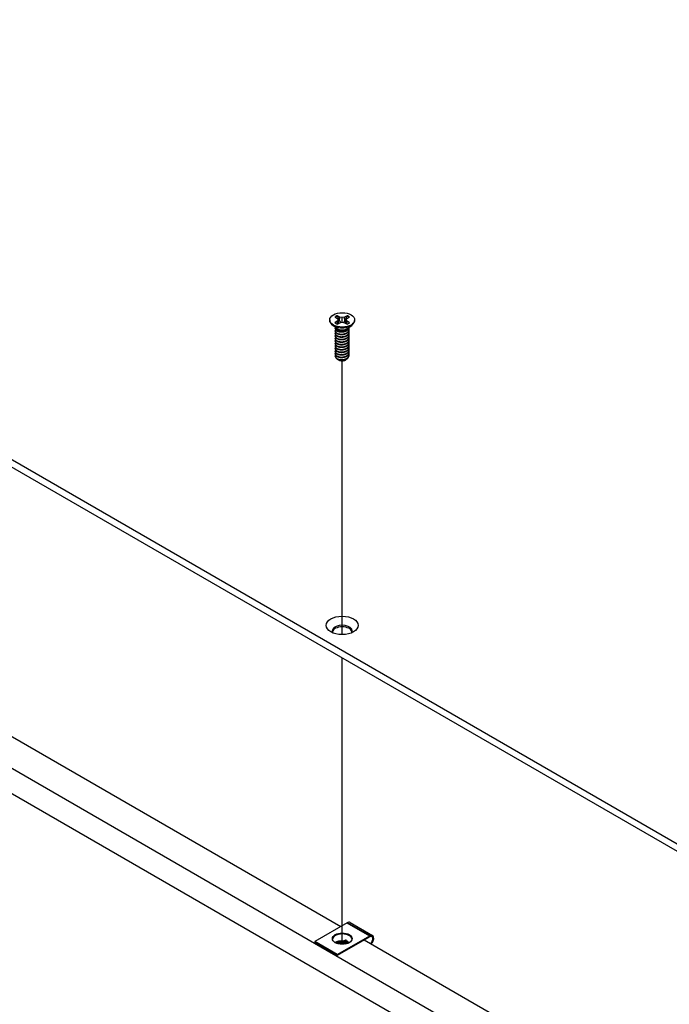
# Model space of a CAD drawing. Header units: millimetres. Extents: x 64 to 1798, y 64 to 1382.
# Tile 65 of 76: x 1342 to 1447, y 988 to 1148. Entities that reach past the tile are written whole.
import ezdxf

# ---------------------------------------------------------------- set-up
doc = ezdxf.new("R2010")
doc.units = ezdxf.units.MM
doc.header["$LTSCALE"] = 6.666667
for name, color, linetype, lineweight in [('Tweak Trail (ANSI)', 7, 'Continuous', 25), ('Visible (ANSI)', 7, 'Continuous', 25), ('Visible Narrow (ANSI)', 7, 'Continuous', 35)]:
    doc.layers.add(name, color=color, linetype=linetype, lineweight=lineweight)

msp = doc.modelspace()

# ---------------------------------------------------------------- linework, layer by layer
at = {"layer": 'Tweak Trail (ANSI)'}
for p, q in [((1394.1523, 1048.1598), (1394.1523, 1092.7763)), ((1394.1523, 997.6875), (1394.1523, 1044.3697))]:
    msp.add_line(p, q, dxfattribs=at)
at = {"layer": 'Visible (ANSI)'}
for p, q in [((1450.1547, 1013.2147), (1216.0789, 1148.3584)), ((1216.0789, 1147.1804), (1450.1547, 1012.0367)), ((1392.1218, 1099.4351), (1392.1218, 1099.3205)), ((1392.9559, 1099.8922), (1393.3517, 1099.6636)), ((1393.3517, 1099.2065), (1392.9559, 1098.9779)), ((1393.3517, 1099.6636), (1393.5157, 1099.4351)), ((1393.5157, 1099.4351), (1393.3517, 1099.2065)), ((1393.3909, 1098.7601), (1393.3517, 1099.2065)), ((1393.7579, 1099.8981), (1393.362, 1100.1267)), ((1393.5813, 1098.87), (1393.5157, 1099.4351)), ((1393.7204, 1099.2487), (1393.7579, 1099.8981)), ((1394.1538, 1099.8034), (1393.7579, 1099.8981)), ((1393.7579, 1098.972), (1394.1538, 1099.0667)), ((1394.5497, 1099.8981), (1394.1538, 1099.8034)), ((1394.1538, 1099.0667), (1394.1538, 1099.8034)), ((1394.1538, 1099.0667), (1394.5497, 1098.972)), ((1394.9456, 1100.1267), (1394.5497, 1099.8981)), ((1394.5871, 1099.2487), (1394.5497, 1099.8981)), ((1394.7263, 1098.87), (1394.7918, 1099.4351)), ((1394.7918, 1099.4351), (1394.9558, 1099.6636)), ((1394.9558, 1099.2065), (1394.7918, 1099.4351)), ((1394.9166, 1098.7601), (1394.9558, 1099.2065)), ((1394.9558, 1099.6636), (1395.3517, 1099.8922)), ((1395.3517, 1098.9779), (1394.9558, 1099.2065)), ((1396.1858, 1099.4351), (1396.1858, 1099.3205)), ((1215.234, 1098.5897), (1450.1631, 962.9532)), ((1393.2562, 1098.0769), (1392.551, 1098.5994)), ((1393.0159, 1098.0358), (1393.0159, 1098.0876)), ((1393.0159, 1097.621), (1393.0159, 1097.6728)), ((1393.452, 1097.7995), (1393.3491, 1097.8589)), ((1393.362, 1098.7434), (1393.7579, 1098.972)), ((1394.5497, 1098.972), (1394.9456, 1098.7434)), ((1394.9133, 1097.8329), (1394.9584, 1097.8589)), ((1395.0513, 1098.0769), (1395.7566, 1098.5994)), ((1395.2917, 1098.2432), (1395.2917, 1098.255)), ((1395.2917, 1097.8284), (1395.2917, 1097.8802)), ((1395.2917, 1097.4136), (1395.2917, 1097.4655)), ((1446.571, 960.8793), (1211.6419, 1096.5158)), ((1393.0159, 1097.2062), (1393.0159, 1097.2581)), ((1393.0159, 1096.7914), (1393.0159, 1096.8433)), ((1393.0159, 1096.3767), (1393.0159, 1096.4285)), ((1393.0159, 1095.9619), (1393.0159, 1096.0137)), ((1395.2917, 1096.9988), (1395.2917, 1097.0507)), ((1395.2917, 1096.584), (1395.2917, 1096.6359)), ((1395.2917, 1096.1693), (1395.2917, 1096.2211)), ((1393.0159, 1095.5471), (1393.0159, 1095.5989)), ((1393.0159, 1095.1323), (1393.0159, 1095.1842)), ((1393.0159, 1094.7175), (1393.0159, 1094.7694)), ((1393.0159, 1094.3028), (1393.0159, 1094.3546)), ((1395.2917, 1095.7545), (1395.2917, 1095.8063)), ((1395.2917, 1095.3397), (1395.2917, 1095.3916)), ((1395.2917, 1094.9249), (1395.2917, 1094.9768)), ((1395.2917, 1094.5101), (1395.2917, 1094.562)), ((1393.0159, 1093.888), (1393.0159, 1093.9398)), ((1393.0159, 1093.5244), (1393.0159, 1093.525)), ((1393.6186, 1092.9043), (1393.5514, 1092.9431)), ((1394.689, 1092.9043), (1394.814, 1092.9765)), ((1395.2917, 1094.0954), (1395.2917, 1094.1472)), ((1395.2917, 1093.6806), (1395.2917, 1093.7324)), ((1282.8108, 1064.7671), (1393.9397, 1000.6068)), ((1394.9664, 1001.1996), (1389.6772, 998.1459)), ((1395.4264, 1001.2451), (1399.1033, 999.1222)), ((1389.6772, 998.1459), (1389.6772, 997.9826)), ((1393.3542, 996.023), (1389.6772, 998.1459)), ((1393.3542, 995.8597), (1389.6772, 997.9826)), ((1393.3542, 996.023), (1398.6433, 999.0767)), ((1398.6433, 998.9134), (1393.3542, 995.8597)), ((1397.758, 998.4023), (1453.3904, 966.2829)), ((1394.7255, 997.7471), (1395.0183, 997.8798)), ((1393.3542, 995.8597), (1393.3542, 996.023))]:
    msp.add_line(p, q, dxfattribs=at)
for centre, major_axis in [((1394.1538, 1099.4351), (-2.032, 0)), ((1394.1538, 1049.6614), (-2.601, 0)), ((1394.1603, 998.6113), (1.6, 0))]:
    msp.add_ellipse(centre, major_axis=major_axis, ratio=0.57735027, dxfattribs=at)
for centre, major_axis, ratio, start_param, end_param in [((1394.1538, 1099.3205), (2.032, 0), 0.57735027, 3.14159265, 6.28318531), ((1394.1538, 1099.4351), (-1.4359, 0), 0.57735027, 5.29642922, 5.69914506), ((1394.1538, 1099.3213), (1.3986, 0), 0.57735027, 2.15828086, 2.46214233), ((1394.1538, 1099.3213), (1.3986, 0), 0.57735027, 0.67945032, 0.98331179), ((1394.1538, 1099.4351), (-1.4359, 0), 0.57735027, 3.7256329, 4.12834874), ((1394.1538, 1099.4351), (1.4359, 0), 0.57735027, 3.7256329, 4.12834874), ((1394.1538, 1098.3234), (-1.1379, 0), 0.57735027, 0.11253944, 3.02905321), ((1394.1538, 1098.4808), (-1.1379, 0), 0.57735027, 0.66197837, 2.47961428), ((1394.1538, 1099.4351), (1.4359, 0), 0.57735027, 5.29642922, 5.69914506), ((1394.1538, 1093.5244), (-1.1379, 0), 0.57735027, 0, 0.78539816), ((1394.1538, 1093.2133), (-0.7569, 0), 0.57735027, 0.78539816, 2.35619449), ((1394.1538, 1048.7453), (1.6256, 0), 0.57735027, 5.96691699, 9.74104627), ((1394.1538, 1048.4834), (1.6256, 0), 0.57735027, 0.13995372, 3.00163893), ((1394.9664, 1000.4484), (0.46, 0.7967), 0.57735027, 0, 0.78539816), ((1394.1603, 998.448), (1.6, 0), 0.57735027, 0.08850384, 3.05308881), ((1398.6433, 998.3255), (0.46, 0.7967), 0.57735027, 4.29114919, 7.06858347), ((1398.6433, 998.3255), (0.36, 0.6235), 0.57735027, 4.16263985, 7.06858347), ((1394.0573, 997.282), (0.8194, -0.0724), 0.5123509, 1.43315064, 1.86699281), ((1395.1757, 997.7889), (0.2218, -0.0196), 0.5123509, 1.56825029, 2.40428911)]:
    msp.add_ellipse(centre, major_axis=major_axis, ratio=ratio, start_param=start_param, end_param=end_param, dxfattribs=at)
for points, weights in [([(1393.3786, 1099.9934), (1393.3704, 1100.0592), (1393.362, 1100.1267)], [1.01218915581, 1.01172679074, 1.01110160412]), ([(1393.3786, 1099.9934), (1393.5904, 1099.5307), (1393.7204, 1099.2487)], [1.53696783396, 1.9683578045, 2.37346205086]), ([(1393.7204, 1099.2487), (1393.838, 1099.1086), (1393.9294, 1099.013)], [2.07391766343, 2.27571812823, 2.43161931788]), ([(1394.3781, 1099.013), (1394.4696, 1099.1086), (1394.5871, 1099.2487)], [2.43161931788, 2.27571812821, 2.07391766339]), ([(1394.5871, 1099.2487), (1394.7171, 1099.5307), (1394.929, 1099.9934)], [2.37346205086, 1.9683578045, 1.53696783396]), ([(1394.929, 1099.9934), (1394.9372, 1100.0592), (1394.9456, 1100.1267)], [1.01218915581, 1.01172679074, 1.01110160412]), ([(1394.9584, 1097.778), (1395.2651, 1097.9779), (1395.2898, 1098.2536)], [1, 0.907347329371, 0.942846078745]), ([(1394.9584, 1097.7262), (1395.2917, 1097.9434), (1395.2917, 1098.2432)], [1, 0.900099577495, 0.949184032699]), ([(1394.9584, 1097.3632), (1395.4185, 1097.6631), (1395.2554, 1098.0611)], [1, 0.867144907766, 0.997779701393]), ([(1394.9584, 1097.3114), (1395.2917, 1097.5286), (1395.2917, 1097.8284)], [1, 0.900099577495, 0.949184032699]), ([(1394.9584, 1096.9484), (1395.4185, 1097.2483), (1395.2554, 1097.6464)], [1, 0.867144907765, 0.997779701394]), ([(1394.9584, 1096.8966), (1395.2917, 1097.1138), (1395.2917, 1097.4136)], [1, 0.900099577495, 0.949184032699]), ([(1394.9584, 1096.5337), (1395.4185, 1096.8335), (1395.2554, 1097.2316)], [1, 0.867144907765, 0.997779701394]), ([(1394.9584, 1096.4818), (1395.2917, 1096.699), (1395.2917, 1096.9988)], [1, 0.900099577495, 0.949184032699]), ([(1394.9584, 1096.1189), (1395.4185, 1096.4187), (1395.2554, 1096.8168)], [1, 0.867144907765, 0.997779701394]), ([(1394.9584, 1096.067), (1395.2917, 1096.2843), (1395.2917, 1096.584)], [1, 0.900099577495, 0.949184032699]), ([(1394.9584, 1095.7041), (1395.4185, 1096.004), (1395.2554, 1096.402)], [1, 0.867144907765, 0.997779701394]), ([(1394.9584, 1095.6523), (1395.2917, 1095.8695), (1395.2917, 1096.1693)], [1, 0.900099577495, 0.949184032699]), ([(1394.9584, 1095.2893), (1395.4185, 1095.5892), (1395.2554, 1095.9872)], [1, 0.867144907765, 0.997779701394]), ([(1394.9584, 1095.2375), (1395.2917, 1095.4547), (1395.2917, 1095.7545)], [1, 0.900099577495, 0.949184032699]), ([(1394.9584, 1094.8745), (1395.4185, 1095.1744), (1395.2554, 1095.5724)], [1, 0.867144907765, 0.997779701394]), ([(1394.9584, 1094.8227), (1395.2917, 1095.0399), (1395.2917, 1095.3397)], [1, 0.900099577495, 0.949184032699]), ([(1394.9584, 1094.4598), (1395.4185, 1094.7596), (1395.2554, 1095.1577)], [1, 0.867144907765, 0.997779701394]), ([(1394.9584, 1094.4079), (1395.2917, 1094.6251), (1395.2917, 1094.9249)], [1, 0.900099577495, 0.949184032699]), ([(1394.9584, 1094.045), (1395.4185, 1094.3448), (1395.2554, 1094.7429)], [1, 0.867144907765, 0.997779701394]), ([(1394.9584, 1093.9931), (1395.2917, 1094.2104), (1395.2917, 1094.5101)], [1, 0.900099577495, 0.949184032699]), ([(1394.9584, 1093.6302), (1395.4185, 1093.9301), (1395.2554, 1094.3281)], [1, 0.867144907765, 0.997779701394]), ([(1394.9584, 1093.5784), (1395.2917, 1093.7956), (1395.2917, 1094.0954)], [1, 0.900099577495, 0.949184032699]), ([(1394.9584, 1093.2154), (1395.4185, 1093.5153), (1395.2554, 1093.9133)], [1, 0.867144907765, 0.997779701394]), ([(1394.9584, 1093.1636), (1395.2917, 1093.3808), (1395.2917, 1093.6806)], [1, 0.900099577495, 0.949184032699])]:
    msp.add_rational_spline(points, weights, degree=2, dxfattribs=at)
for points, weights, knots in [([(1393.0364, 1098.1991), (1392.9869, 1098.0665), (1393.0546, 1097.9343), (1393.2247, 1097.6024), (1393.8593, 1097.5388), (1394.4939, 1097.4752), (1394.9584, 1097.778)], [0.934199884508, 0.941930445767, 1, 0.866025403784, 1, 0.866025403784, 1], [0.7871516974, 0.7871516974, 0.7871516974, 0.7916666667, 0.7916666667, 0.8020833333, 0.8020833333, 0.8125, 0.8125, 0.8125]), ([(1393.071, 1097.8535), (1392.9676, 1097.6892), (1393.0546, 1097.5195), (1393.2247, 1097.1877), (1393.8593, 1097.1241), (1394.4939, 1097.0604), (1394.9584, 1097.3632)], [0.933615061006, 0.926660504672, 1, 0.866025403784, 1, 0.866025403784, 1], [0.7234644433, 0.7234644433, 0.7234644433, 0.7291666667, 0.7291666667, 0.7395833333, 0.7395833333, 0.75, 0.75, 0.75]), ([(1393.071, 1097.4387), (1392.9676, 1097.2745), (1393.0546, 1097.1047), (1393.2247, 1096.7729), (1393.8593, 1096.7093), (1394.4939, 1096.6457), (1394.9584, 1096.9484)], [0.933615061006, 0.926660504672, 1, 0.866025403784, 1, 0.866025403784, 1], [0.6609644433, 0.6609644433, 0.6609644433, 0.6666666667, 0.6666666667, 0.6770833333, 0.6770833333, 0.6875, 0.6875, 0.6875]), ([(1393.0159, 1098.0358), (1393.0159, 1097.9581), (1393.0546, 1097.8824), (1393.2247, 1097.5506), (1393.8593, 1097.487), (1394.4939, 1097.4234), (1394.9584, 1097.7262)], [0.949184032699, 0.965925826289, 1, 0.866025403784, 1, 0.866025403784, 1], [0.7265173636, 0.7265173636, 0.7265173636, 0.7291666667, 0.7291666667, 0.7395833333, 0.7395833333, 0.75, 0.75, 0.75]), ([(1393.0159, 1097.621), (1393.0159, 1097.5433), (1393.0546, 1097.4676), (1393.2247, 1097.1358), (1393.8593, 1097.0722), (1394.4939, 1097.0086), (1394.9584, 1097.3114)], [0.949184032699, 0.965925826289, 1, 0.866025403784, 1, 0.866025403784, 1], [0.6640173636, 0.6640173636, 0.6640173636, 0.6666666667, 0.6666666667, 0.6770833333, 0.6770833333, 0.6875, 0.6875, 0.6875]), ([(1393.7604, 1097.4995), (1393.8493, 1097.4788), (1393.9482, 1097.4713), (1394.1439, 1097.4563), (1394.3408, 1097.5014)], [0.94987621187, 0.966622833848, 1, 0.936018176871, 0.933147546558], [0.73698822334, 0.73698822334, 0.73698822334, 0.73958333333, 0.73958333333, 0.74455798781, 0.74455798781, 0.74455798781]), ([(1393.071, 1097.0239), (1392.9676, 1096.8597), (1393.0546, 1096.6899), (1393.2247, 1096.3581), (1393.8593, 1096.2945), (1394.4939, 1096.2309), (1394.9584, 1096.5337)], [0.933615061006, 0.926660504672, 1, 0.866025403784, 1, 0.866025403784, 1], [0.5984644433, 0.5984644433, 0.5984644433, 0.6041666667, 0.6041666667, 0.6145833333, 0.6145833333, 0.625, 0.625, 0.625]), ([(1393.071, 1096.6091), (1392.9676, 1096.4449), (1393.0546, 1096.2751), (1393.2247, 1095.9433), (1393.8593, 1095.8797), (1394.4939, 1095.8161), (1394.9584, 1096.1189)], [0.933615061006, 0.926660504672, 1, 0.866025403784, 1, 0.866025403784, 1], [0.5359644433, 0.5359644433, 0.5359644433, 0.5416666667, 0.5416666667, 0.5520833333, 0.5520833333, 0.5625, 0.5625, 0.5625]), ([(1393.071, 1096.1944), (1392.9676, 1096.0301), (1393.0546, 1095.8604), (1393.2247, 1095.5285), (1393.8593, 1095.4649), (1394.4939, 1095.4013), (1394.9584, 1095.7041)], [0.933615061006, 0.926660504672, 1, 0.866025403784, 1, 0.866025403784, 1], [0.4734644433, 0.4734644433, 0.4734644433, 0.4791666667, 0.4791666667, 0.4895833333, 0.4895833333, 0.5, 0.5, 0.5]), ([(1393.0159, 1097.2062), (1393.0159, 1097.1285), (1393.0546, 1097.0529), (1393.2247, 1096.721), (1393.8593, 1096.6574), (1394.4939, 1096.5938), (1394.9584, 1096.8966)], [0.949184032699, 0.965925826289, 1, 0.866025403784, 1, 0.866025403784, 1], [0.6015173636, 0.6015173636, 0.6015173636, 0.6041666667, 0.6041666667, 0.6145833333, 0.6145833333, 0.625, 0.625, 0.625]), ([(1393.0159, 1096.7914), (1393.0159, 1096.7137), (1393.0546, 1096.6381), (1393.2247, 1096.3063), (1393.8593, 1096.2426), (1394.4939, 1096.179), (1394.9584, 1096.4818)], [0.949184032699, 0.965925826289, 1, 0.866025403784, 1, 0.866025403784, 1], [0.5390173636, 0.5390173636, 0.5390173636, 0.5416666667, 0.5416666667, 0.5520833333, 0.5520833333, 0.5625, 0.5625, 0.5625]), ([(1393.0159, 1096.3767), (1393.0159, 1096.299), (1393.0546, 1096.2233), (1393.2247, 1095.8915), (1393.8593, 1095.8279), (1394.4939, 1095.7643), (1394.9584, 1096.067)], [0.949184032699, 0.965925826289, 1, 0.866025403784, 1, 0.866025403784, 1], [0.4765173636, 0.4765173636, 0.4765173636, 0.4791666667, 0.4791666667, 0.4895833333, 0.4895833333, 0.5, 0.5, 0.5]), ([(1393.0159, 1095.9619), (1393.0159, 1095.8842), (1393.0546, 1095.8085), (1393.2247, 1095.4767), (1393.8593, 1095.4131), (1394.4939, 1095.3495), (1394.9584, 1095.6523)], [0.949184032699, 0.965925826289, 1, 0.866025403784, 1, 0.866025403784, 1], [0.4140173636, 0.4140173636, 0.4140173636, 0.4166666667, 0.4166666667, 0.4270833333, 0.4270833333, 0.4375, 0.4375, 0.4375]), ([(1393.7604, 1097.0847), (1393.8493, 1097.0641), (1393.9482, 1097.0565), (1394.1439, 1097.0415), (1394.3408, 1097.0867)], [0.94987621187, 0.966622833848, 1, 0.936018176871, 0.933147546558], [0.67448822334, 0.67448822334, 0.67448822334, 0.67708333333, 0.67708333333, 0.68205798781, 0.68205798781, 0.68205798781]), ([(1393.7604, 1096.6699), (1393.8493, 1096.6493), (1393.9482, 1096.6417), (1394.1439, 1096.6267), (1394.3408, 1096.6719)], [0.94987621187, 0.966622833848, 1, 0.936018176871, 0.933147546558], [0.61198822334, 0.61198822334, 0.61198822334, 0.61458333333, 0.61458333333, 0.61955798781, 0.61955798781, 0.61955798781]), ([(1393.7604, 1096.2552), (1393.8493, 1096.2345), (1393.9482, 1096.2269), (1394.1439, 1096.2119), (1394.3408, 1096.2571)], [0.94987621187, 0.966622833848, 1, 0.936018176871, 0.933147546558], [0.54948822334, 0.54948822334, 0.54948822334, 0.55208333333, 0.55208333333, 0.55705798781, 0.55705798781, 0.55705798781]), ([(1393.7604, 1095.8404), (1393.8493, 1095.8197), (1393.9482, 1095.8121), (1394.1439, 1095.7971), (1394.3408, 1095.8423)], [0.949876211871, 0.966622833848, 1, 0.936018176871, 0.933147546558], [0.48698822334, 0.48698822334, 0.48698822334, 0.48958333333, 0.48958333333, 0.49455798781, 0.49455798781, 0.49455798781]), ([(1393.071, 1095.7796), (1392.9676, 1095.6153), (1393.0546, 1095.4456), (1393.2247, 1095.1138), (1393.8593, 1095.0502), (1394.4939, 1094.9865), (1394.9584, 1095.2893)], [0.933615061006, 0.926660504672, 1, 0.866025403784, 1, 0.866025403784, 1], [0.4109644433, 0.4109644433, 0.4109644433, 0.4166666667, 0.4166666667, 0.4270833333, 0.4270833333, 0.4375, 0.4375, 0.4375]), ([(1393.071, 1095.3648), (1392.9676, 1095.2006), (1393.0546, 1095.0308), (1393.2247, 1094.699), (1393.8593, 1094.6354), (1394.4939, 1094.5718), (1394.9584, 1094.8745)], [0.933615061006, 0.926660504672, 1, 0.866025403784, 1, 0.866025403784, 1], [0.3484644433, 0.3484644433, 0.3484644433, 0.3541666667, 0.3541666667, 0.3645833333, 0.3645833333, 0.375, 0.375, 0.375]), ([(1393.071, 1094.95), (1392.9676, 1094.7858), (1393.0546, 1094.616), (1393.2247, 1094.2842), (1393.8593, 1094.2206), (1394.4939, 1094.157), (1394.9584, 1094.4598)], [0.933615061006, 0.926660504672, 1, 0.866025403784, 1, 0.866025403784, 1], [0.2859644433, 0.2859644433, 0.2859644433, 0.2916666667, 0.2916666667, 0.3020833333, 0.3020833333, 0.3125, 0.3125, 0.3125]), ([(1393.071, 1094.5352), (1392.9676, 1094.371), (1393.0546, 1094.2012), (1393.2247, 1093.8694), (1393.8593, 1093.8058), (1394.4939, 1093.7422), (1394.9584, 1094.045)], [0.933615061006, 0.926660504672, 1, 0.866025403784, 1, 0.866025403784, 1], [0.2234644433, 0.2234644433, 0.2234644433, 0.2291666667, 0.2291666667, 0.2395833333, 0.2395833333, 0.25, 0.25, 0.25]), ([(1393.0159, 1095.5471), (1393.0159, 1095.4694), (1393.0546, 1095.3937), (1393.2247, 1095.0619), (1393.8593, 1094.9983), (1394.4939, 1094.9347), (1394.9584, 1095.2375)], [0.949184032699, 0.965925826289, 1, 0.866025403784, 1, 0.866025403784, 1], [0.3515173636, 0.3515173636, 0.3515173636, 0.3541666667, 0.3541666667, 0.3645833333, 0.3645833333, 0.375, 0.375, 0.375]), ([(1393.0159, 1095.1323), (1393.0159, 1095.0546), (1393.0546, 1094.979), (1393.2247, 1094.6471), (1393.8593, 1094.5835), (1394.4939, 1094.5199), (1394.9584, 1094.8227)], [0.949184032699, 0.965925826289, 1, 0.866025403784, 1, 0.866025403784, 1], [0.2890173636, 0.2890173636, 0.2890173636, 0.2916666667, 0.2916666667, 0.3020833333, 0.3020833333, 0.3125, 0.3125, 0.3125]), ([(1393.0159, 1094.7175), (1393.0159, 1094.6398), (1393.0546, 1094.5642), (1393.2247, 1094.2324), (1393.8593, 1094.1687), (1394.4939, 1094.1051), (1394.9584, 1094.4079)], [0.949184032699, 0.965925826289, 1, 0.866025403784, 1, 0.866025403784, 1], [0.2265173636, 0.2265173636, 0.2265173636, 0.2291666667, 0.2291666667, 0.2395833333, 0.2395833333, 0.25, 0.25, 0.25]), ([(1393.0159, 1094.3028), (1393.0159, 1094.2251), (1393.0546, 1094.1494), (1393.2247, 1093.8176), (1393.8593, 1093.754), (1394.4939, 1093.6904), (1394.9584, 1093.9931)], [0.949184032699, 0.965925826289, 1, 0.866025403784, 1, 0.866025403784, 1], [0.1640173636, 0.1640173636, 0.1640173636, 0.1666666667, 0.1666666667, 0.1770833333, 0.1770833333, 0.1875, 0.1875, 0.1875]), ([(1393.7604, 1095.4256), (1393.8493, 1095.4049), (1393.9482, 1095.3974), (1394.1439, 1095.3824), (1394.3408, 1095.4275)], [0.94987621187, 0.966622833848, 1, 0.936018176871, 0.933147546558], [0.42448822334, 0.42448822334, 0.42448822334, 0.42708333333, 0.42708333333, 0.43205798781, 0.43205798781, 0.43205798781]), ([(1393.7604, 1095.0108), (1393.8493, 1094.9902), (1393.9482, 1094.9826), (1394.1439, 1094.9676), (1394.3408, 1095.0128)], [0.949876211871, 0.966622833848, 1, 0.936018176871, 0.933147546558], [0.36198822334, 0.36198822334, 0.36198822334, 0.36458333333, 0.36458333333, 0.36955798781, 0.36955798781, 0.36955798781]), ([(1393.7604, 1094.596), (1393.8493, 1094.5754), (1393.9482, 1094.5678), (1394.1439, 1094.5528), (1394.3408, 1094.598)], [0.949876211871, 0.966622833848, 1, 0.936018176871, 0.933147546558], [0.29948822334, 0.29948822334, 0.29948822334, 0.30208333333, 0.30208333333, 0.30705798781, 0.30705798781, 0.30705798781]), ([(1393.071, 1094.1205), (1392.9676, 1093.9562), (1393.0546, 1093.7865), (1393.2247, 1093.4546), (1393.8593, 1093.391), (1394.4939, 1093.3274), (1394.9584, 1093.6302)], [0.933615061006, 0.926660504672, 1, 0.866025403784, 1, 0.866025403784, 1], [0.1609644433, 0.1609644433, 0.1609644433, 0.1666666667, 0.1666666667, 0.1770833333, 0.1770833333, 0.1875, 0.1875, 0.1875]), ([(1393.0159, 1093.888), (1393.0159, 1093.8103), (1393.0546, 1093.7346), (1393.2247, 1093.4028), (1393.8593, 1093.3392), (1394.4939, 1093.2756), (1394.9584, 1093.5784)], [0.949184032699, 0.965925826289, 1, 0.866025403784, 1, 0.866025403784, 1], [0.1015173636, 0.1015173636, 0.1015173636, 0.1041666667, 0.1041666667, 0.1145833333, 0.1145833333, 0.125, 0.125, 0.125]), ([(1393.0159, 1093.5304), (1393.0145, 1093.45), (1393.0546, 1093.3717), (1393.2247, 1093.0399), (1393.8593, 1092.9763), (1394.4939, 1092.9126), (1394.9584, 1093.2154)], [0.948065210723, 0.96476686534, 1, 0.866025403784, 1, 0.866025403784, 1], [0.1014272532, 0.1014272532, 0.1014272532, 0.1041666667, 0.1041666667, 0.1145833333, 0.1145833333, 0.125, 0.125, 0.125]), ([(1393.3491, 1093.0599), (1393.5647, 1092.9539), (1393.8593, 1092.9244), (1394.4939, 1092.8608), (1394.9584, 1093.1636)], [0.933012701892, 0.933012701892, 1, 0.866025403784, 1], [0.046875, 0.046875, 0.046875, 0.0520833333, 0.0520833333, 0.0625, 0.0625, 0.0625]), ([(1393.7604, 1094.1813), (1393.8493, 1094.1606), (1393.9482, 1094.153), (1394.1439, 1094.138), (1394.3408, 1094.1832)], [0.94987621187, 0.966622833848, 1, 0.936018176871, 0.933147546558], [0.23698822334, 0.23698822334, 0.23698822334, 0.23958333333, 0.23958333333, 0.24455798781, 0.24455798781, 0.24455798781]), ([(1393.7604, 1093.7665), (1393.8493, 1093.7458), (1393.9482, 1093.7382), (1394.1439, 1093.7232), (1394.3408, 1093.7684)], [0.949876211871, 0.966622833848, 1, 0.936018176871, 0.933147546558], [0.17448822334, 0.17448822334, 0.17448822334, 0.17708333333, 0.17708333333, 0.18205798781, 0.18205798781, 0.18205798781]), ([(1393.7604, 1093.3517), (1393.8493, 1093.331), (1393.9482, 1093.3235), (1394.1439, 1093.3084), (1394.3408, 1093.3536)], [0.94987621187, 0.966622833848, 1, 0.936018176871, 0.933147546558], [0.11198822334, 0.11198822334, 0.11198822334, 0.11458333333, 0.11458333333, 0.11955798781, 0.11955798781, 0.11955798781]), ([(1393.7604, 1092.9369), (1393.8493, 1092.9163), (1393.9482, 1092.9087), (1394.1439, 1092.8937), (1394.3408, 1092.9389)], [0.94987621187, 0.966622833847, 1, 0.936018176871, 0.933147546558], [0.04948822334, 0.04948822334, 0.04948822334, 0.05208333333, 0.05208333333, 0.05705798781, 0.05705798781, 0.05705798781])]:
    msp.add_rational_spline(points, weights, degree=2, knots=knots, dxfattribs=at)
for points, knots in [([(1394.9134, 1097.8329), (1394.8826, 1097.8151), (1394.8494, 1097.7979), (1394.7093, 1097.7337), (1394.5921, 1097.697), (1394.3351, 1097.6475), (1394.1966, 1097.6371), (1393.9616, 1097.6467), (1393.8393, 1097.6603), (1393.6147, 1097.7209), (1393.5266, 1097.7564), (1393.452, 1097.7995)], [-0.264031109, -0.264031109, -0.264031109, -0.264031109, -0.240251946, -0.240251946, -0.170743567, -0.170743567, -0.096248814, -0.096248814, -0.041982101, -0.041982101, -0.000001, -0.000001, -0.000001, -0.000001]), ([(1394.814, 1092.9765), (1394.7602, 1092.9455), (1394.6956, 1092.9145), (1394.5446, 1092.863), (1394.4733, 1092.8448), (1394.2884, 1092.8123), (1394.1735, 1092.8049), (1393.9686, 1092.8146), (1393.8544, 1092.8287), (1393.6486, 1092.8911), (1393.5698, 1092.9277), (1393.4858, 1092.9858), (1393.4668, 1093.0008), (1393.4498, 1093.0164)], [-0.235586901, -0.235586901, -0.235586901, -0.235586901, -0.203660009, -0.203660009, -0.177946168, -0.177946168, -0.13906218, -0.13906218, -0.107080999, -0.107080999, -0.08213524, -0.08213524, -0.073977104, -0.073977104, -0.073977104, -0.073977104]), ([(1395.1004, 1093.276), (1395.0915, 1093.254), (1395.0805, 1093.2322), (1395.0413, 1093.1677), (1395.0074, 1093.1265), (1394.9131, 1093.0381), (1394.8574, 1093.0016), (1394.814, 1092.9765)], [-0.047408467, -0.047408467, -0.047408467, -0.047408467, -0.0389749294, -0.0389749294, -0.0219856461, -0.0219856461, -0.000001, -0.000001, -0.000001, -0.000001])]:
    msp.add_open_spline(points, degree=3, knots=knots, dxfattribs=at)
msp.add_open_spline([(1393.0159, 1093.5304), (1393.0218, 1093.5875), (1393.0424, 1093.6432), (1393.0771, 1093.6962)], degree=3, dxfattribs=at)
at = {"layer": 'Visible Narrow (ANSI)'}
for p, q in [((1398.6433, 999.0767), (1394.9664, 1001.1996)), ((1394.7196, 998.3461), (1394.3636, 998.1847)), ((1394.8398, 998.1701), (1394.4838, 998.0087)), ((1394.545, 997.884), (1394.9011, 998.0454)), ((1394.5792, 997.8313), (1394.9352, 997.9927)), ((1395.0183, 997.8798), (1394.9987, 997.8245))]:
    msp.add_line(p, q, dxfattribs=at)
for centre, major_axis, ratio, start_param, end_param in [((1394.082, 997.5615), (-1.275, 0.1126), 0.5123509, 4.53516074, 5.77526139), ((1394.073, 997.4601), (-1.0931, 0.0965), 0.5123509, 4.53516074, 5.65871125), ((1394.2804, 997.9751), (-0.0357, -0.1968), 0.15140389, 0.98611126, 1.69617499), ((1394.3485, 998.0136), (0.0357, 0.1968), 0.15140389, 0.54489252, 1.69617499), ((1394.3546, 998.0833), (-0.1819, 0.0161), 0.5123509, 1.39356809, 2.40428911), ((1394.3485, 998.0136), (0.0826, -0.1822), 0.63573832, 1.26449022, 2.4157727), ((1394.6191, 998.0039), (0.0826, -0.1822), 0.63573832, 4.40608288, 5.1161466), ((1395.2004, 998.0685), (-0.6774, 0.0598), 0.5123509, 5.37803506, 5.54588176), ((1394.7045, 998.175), (0.0826, -0.1822), 0.63573832, 1.26449022, 2.4157727), ((1395.1915, 997.9671), (-0.4954, 0.0438), 0.5123509, 5.12841131, 5.54588176), ((1394.9751, 998.1652), (-0.0826, 0.1822), 0.63573832, 1.26449022, 1.97455395), ((1395.184, 997.8821), (0.3985, -0.0352), 0.5123509, 1.74765869, 2.40428911), ((1394.8318, 997.9333), (0.0772, -0.1704), 0.63573832, 1.6317669, 1.97455395), ((1395.1812, 997.8507), (0.3465, -0.0306), 0.5123509, 1.54930208, 2.40428911), ((1395.09, 998.0816), (0.1156, -0.255), 0.63573832, 4.77335955, 5.29556596), ((1394.0655, 997.3751), (0.9962, -0.088), 0.5123509, 1.39356809, 2.35162482), ((1394.0627, 997.3437), (0.9442, -0.0834), 0.5123509, 1.39356809, 2.25777667), ((1394.2428, 997.8785), (-0.05, -0.2755), 0.15140389, 0.83823891, 1.32889832), ((1394.2903, 997.7562), (-0.0334, -0.1841), 0.15140389, 4.12770392, 4.47049097), ((1394.3443, 997.9669), (0.3308, -0.0292), 0.5123509, 4.53516074, 5.54588176), ((1394.3471, 997.9983), (0.2788, -0.0246), 0.5123509, 4.53516074, 5.54588176), ((1394.4757, 997.7719), (0.0772, -0.1704), 0.63573832, 1.6317669, 1.97455395), ((1394.734, 997.9202), (0.1156, -0.255), 0.63573832, 4.77335955, 5.22202315)]:
    msp.add_ellipse(centre, major_axis=major_axis, ratio=ratio, start_param=start_param, end_param=end_param, dxfattribs=at)

doc.saveas('drawing.dxf')
